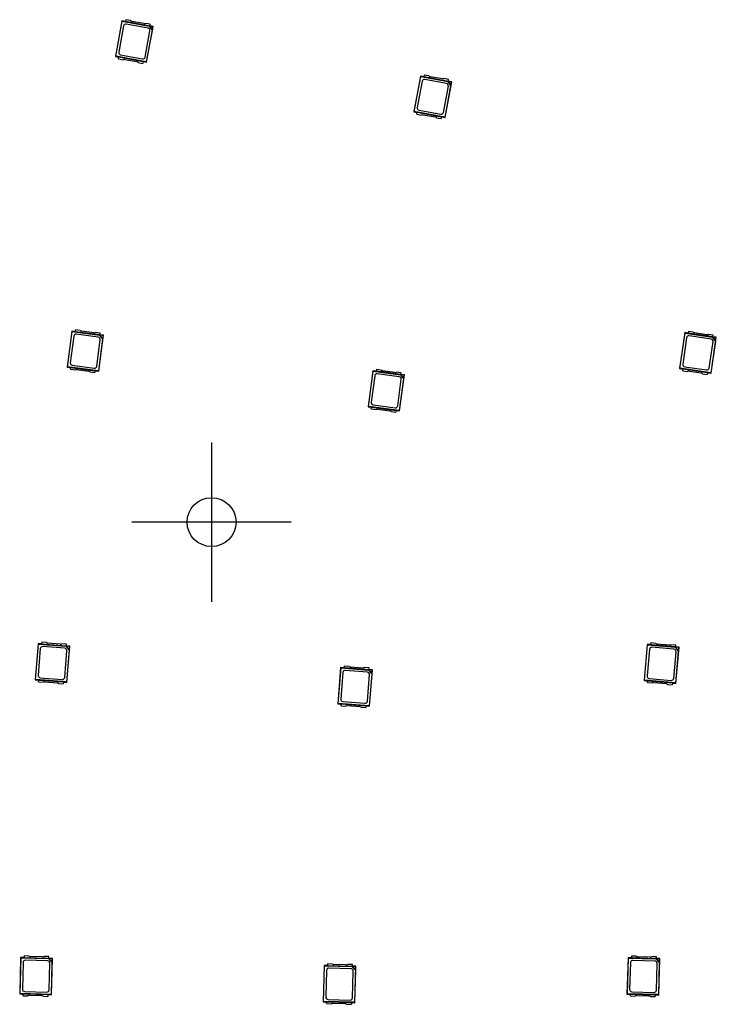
# Model space of a CAD drawing. Header units: millimetres. Extents: x 7 to 819, y 15 to 587.
# Tile 8 of 59: x 203 to 234, y 177 to 220. Entities that reach past the tile are written whole.
import ezdxf
from ezdxf.lldxf.tags import DXFTag

# ---------------------------------------------------------------- set-up
doc = ezdxf.new("R2010")
doc.units = ezdxf.units.MM
doc.layers.add('Default', color=7, linetype='Continuous')
doc.layers.add('RDLED_1-4_802MM_', color=7, linetype='Continuous')
tags = doc.linetypes.add('CENTER2', pattern=[28.575, 19.05, -3.175, 3.175, -3.175]).pattern_tags.tags
tags[10:11] = [DXFTag(74, 4), DXFTag(75, 0), DXFTag(340, '0'), DXFTag(46, 0.0), DXFTag(50, 0.0), DXFTag(44, 0.0), DXFTag(45, 0.0)]
tags[8:9] = [DXFTag(74, 4), DXFTag(75, 0), DXFTag(340, '0'), DXFTag(46, 0.0), DXFTag(50, 0.0), DXFTag(44, 0.0), DXFTag(45, 0.0)]
tags[6:7] = [DXFTag(74, 4), DXFTag(75, 0), DXFTag(340, '0'), DXFTag(46, 0.0), DXFTag(50, 0.0), DXFTag(44, 0.0), DXFTag(45, 0.0)]
tags[4:5] = [DXFTag(74, 4), DXFTag(75, 0), DXFTag(340, '0'), DXFTag(46, 0.0), DXFTag(50, 0.0), DXFTag(44, 0.0), DXFTag(45, 0.0)]

# ---------------------------------------------------------------- blocks, each defined once
blk = doc.blocks.new('SEANNOT_GROUP20')
at = {"layer": 'Default', "color": 7, "linetype": 'CENTER2'}
for p, q in [((211.83, 201.337), (211.83, 194.337)), ((215.33, 197.837), (208.33, 197.837))]:
    blk.add_line(p, q, dxfattribs=at)
blk = doc.blocks.new('SE')
at = {"layer": 'RDLED_1-4_802MM_', "color": 7, "linetype": 'Continuous'}
for p, q in [((207.89, 219.888), (207.598, 218.315)), ((207.618, 218.329), (207.904, 219.868)), ((207.962, 219.659), (207.748, 218.503)), ((208.042, 219.86), (207.89, 219.888)), ((207.89, 219.888), (207.904, 219.868)), ((207.904, 219.868), (209.092, 219.648)), ((208.056, 219.934), (208.041, 219.854)), ((209.113, 219.655), (208.041, 219.854)), ((208.261, 219.896), (208.056, 219.934)), ((209.037, 219.561), (208.078, 219.739)), ((208.853, 219.761), (208.322, 219.859)), ((209.128, 219.735), (208.923, 219.773)), ((208.975, 218.06), (209.267, 219.633)), ((209.092, 219.648), (209.115, 219.649)), ((209.092, 219.648), (209.218, 219.465)), ((209.113, 219.655), (209.128, 219.735)), ((209.267, 219.633), (209.114, 219.661)), ((209.253, 219.624), (209.115, 219.649)), ((209.115, 219.649), (209.227, 219.486)), ((209.227, 219.486), (209.253, 219.624)), ((209.253, 219.624), (209.267, 219.633)), ((208.903, 218.289), (209.117, 219.445)), ((209.218, 219.465), (208.961, 218.08)), ((209.227, 219.486), (209.218, 219.465)), ((207.618, 218.329), (207.598, 218.315)), ((207.598, 218.315), (207.751, 218.287)), ((208.961, 218.08), (207.618, 218.329)), ((207.737, 218.213), (207.752, 218.293)), ((207.752, 218.293), (208.824, 218.095)), ((207.828, 218.387), (208.787, 218.209)), ((207.737, 218.213), (207.942, 218.175)), ((208.012, 218.188), (208.543, 218.089)), ((208.604, 218.052), (208.809, 218.014)), ((208.824, 218.095), (208.809, 218.014)), ((208.823, 218.088), (208.975, 218.06)), ((208.961, 218.08), (208.975, 218.06)), ((221.016, 217.455), (220.725, 215.882)), ((220.745, 215.896), (221.03, 217.436)), ((221.169, 217.427), (221.016, 217.455)), ((221.016, 217.455), (221.03, 217.436)), ((221.03, 217.436), (222.218, 217.215)), ((221.183, 217.501), (221.168, 217.421)), ((222.239, 217.222), (221.168, 217.421)), ((221.388, 217.463), (221.183, 217.501)), ((221.98, 217.328), (221.448, 217.426)), ((221.088, 217.226), (220.874, 216.071)), ((222.164, 217.128), (221.205, 217.306)), ((222.03, 215.856), (222.244, 217.012)), ((222.254, 217.302), (222.049, 217.34)), ((222.344, 217.032), (222.088, 215.647)), ((222.101, 215.627), (222.393, 217.2)), ((222.218, 217.215), (222.241, 217.216)), ((222.218, 217.215), (222.344, 217.032)), ((222.239, 217.222), (222.254, 217.302)), ((222.393, 217.2), (222.241, 217.229)), ((222.379, 217.191), (222.241, 217.216)), ((222.241, 217.216), (222.354, 217.053)), ((222.354, 217.053), (222.344, 217.032)), ((222.354, 217.053), (222.379, 217.191)), ((222.379, 217.191), (222.393, 217.2)), ((220.745, 215.896), (220.725, 215.882)), ((220.725, 215.882), (220.877, 215.854)), ((222.088, 215.647), (220.745, 215.896)), ((220.864, 215.78), (220.878, 215.86)), ((220.864, 215.78), (221.069, 215.742)), ((220.878, 215.86), (221.95, 215.662)), ((220.954, 215.954), (221.913, 215.776)), ((221.138, 215.755), (221.67, 215.656)), ((221.95, 215.662), (221.935, 215.582)), ((221.949, 215.655), (222.101, 215.627)), ((221.73, 215.62), (221.935, 215.582)), ((222.088, 215.647), (222.101, 215.627)), ((205.686, 206.238), (205.477, 204.652)), ((205.496, 204.667), (205.7, 206.219)), ((205.839, 206.218), (205.686, 206.238)), ((205.686, 206.238), (205.7, 206.219)), ((205.7, 206.219), (206.898, 206.061)), ((205.849, 206.292), (205.838, 206.212)), ((206.919, 206.069), (205.838, 206.212)), ((206.056, 206.265), (205.849, 206.292)), ((206.654, 206.161), (206.118, 206.232)), ((206.93, 206.15), (206.723, 206.177)), ((206.919, 206.069), (206.93, 206.15)), ((232.644, 206.171), (232.412, 204.588)), ((232.431, 204.603), (232.658, 206.152)), ((232.797, 206.149), (232.644, 206.171)), ((232.644, 206.171), (232.658, 206.152)), ((232.658, 206.152), (233.854, 205.977)), ((232.808, 206.223), (232.796, 206.142)), ((233.875, 205.984), (232.796, 206.142)), ((233.015, 206.193), (232.808, 206.223)), ((233.611, 206.08), (233.076, 206.159)), ((205.769, 206.013), (205.616, 204.848)), ((206.848, 205.972), (205.882, 206.099)), ((206.781, 204.695), (206.934, 205.86)), ((207.034, 205.885), (206.85, 204.488)), ((206.865, 204.469), (207.074, 206.056)), ((206.898, 206.061), (206.921, 206.064)), ((206.898, 206.061), (207.034, 205.885)), ((207.074, 206.056), (206.92, 206.076)), ((207.06, 206.045), (206.921, 206.064)), ((206.921, 206.064), (207.042, 205.906)), ((207.042, 205.906), (207.034, 205.885)), ((207.042, 205.906), (207.06, 206.045)), ((207.06, 206.045), (207.074, 206.056)), ((232.725, 205.945), (232.554, 204.782)), ((233.803, 205.888), (232.838, 206.029)), ((233.887, 206.065), (233.68, 206.095)), ((233.717, 204.612), (233.887, 205.774)), ((233.987, 205.798), (233.783, 204.405)), ((233.797, 204.385), (234.029, 205.968)), ((233.854, 205.977), (233.877, 205.979)), ((233.854, 205.977), (233.987, 205.798)), ((233.875, 205.984), (233.887, 206.065)), ((234.029, 205.968), (233.876, 205.991)), ((234.016, 205.958), (233.877, 205.979)), ((233.877, 205.979), (233.995, 205.819)), ((233.995, 205.819), (233.987, 205.798)), ((233.995, 205.819), (234.016, 205.958)), ((234.016, 205.958), (234.029, 205.968)), ((205.496, 204.667), (205.477, 204.652)), ((205.477, 204.652), (205.63, 204.632)), ((206.85, 204.488), (205.496, 204.667)), ((205.621, 204.557), (205.631, 204.638)), ((205.621, 204.557), (205.827, 204.53)), ((205.631, 204.638), (206.712, 204.496)), ((205.702, 204.736), (206.669, 204.609)), ((205.896, 204.546), (206.432, 204.476)), ((206.495, 204.442), (206.701, 204.415)), ((206.712, 204.496), (206.701, 204.415)), ((206.711, 204.49), (206.865, 204.469)), ((206.85, 204.488), (206.865, 204.469)), ((218.921, 204.496), (218.713, 202.909)), ((218.732, 202.924), (218.936, 204.477)), ((219.075, 204.476), (218.921, 204.496)), ((218.921, 204.496), (218.936, 204.477)), ((218.936, 204.477), (220.134, 204.319)), ((219.085, 204.55), (219.074, 204.469)), ((220.155, 204.327), (219.074, 204.469)), ((219.292, 204.523), (219.085, 204.55)), ((219.89, 204.419), (219.354, 204.489)), ((220.166, 204.408), (219.959, 204.435)), ((220.155, 204.327), (220.166, 204.408)), ((232.431, 204.603), (232.412, 204.588)), ((232.412, 204.588), (232.565, 204.566)), ((233.783, 204.405), (232.431, 204.603)), ((232.555, 204.492), (232.566, 204.572)), ((232.555, 204.492), (232.761, 204.461)), ((232.566, 204.572), (233.645, 204.414)), ((232.639, 204.669), (233.603, 204.527)), ((232.83, 204.476), (233.365, 204.398)), ((233.645, 204.414), (233.633, 204.334)), ((233.644, 204.408), (233.797, 204.385)), ((233.783, 204.405), (233.797, 204.385)), ((219.005, 204.27), (218.852, 203.105)), ((220.084, 204.229), (219.117, 204.357)), ((220.017, 202.952), (220.17, 204.117)), ((220.27, 204.142), (220.086, 202.746)), ((220.101, 202.727), (220.309, 204.313)), ((220.134, 204.319), (220.157, 204.321)), ((220.134, 204.319), (220.27, 204.142)), ((220.309, 204.313), (220.156, 204.333)), ((220.296, 204.303), (220.157, 204.321)), ((220.157, 204.321), (220.278, 204.164)), ((220.278, 204.164), (220.27, 204.142)), ((220.278, 204.164), (220.296, 204.303)), ((220.296, 204.303), (220.309, 204.313)), ((233.427, 204.364), (233.633, 204.334)), ((218.732, 202.924), (218.713, 202.909)), ((218.713, 202.909), (218.866, 202.889)), ((220.086, 202.746), (218.732, 202.924)), ((218.856, 202.815), (218.867, 202.896)), ((218.856, 202.815), (219.063, 202.788)), ((218.867, 202.896), (219.948, 202.753)), ((218.938, 202.993), (219.905, 202.866)), ((219.132, 202.804), (219.668, 202.733)), ((219.73, 202.7), (219.937, 202.673)), ((219.948, 202.753), (219.937, 202.673)), ((219.947, 202.747), (220.101, 202.727)), ((220.086, 202.746), (220.101, 202.727)), ((204.199, 192.492), (204.073, 190.897)), ((204.091, 190.912), (204.214, 192.473)), ((204.353, 192.48), (204.199, 192.492)), ((204.199, 192.492), (204.214, 192.473)), ((204.294, 192.271), (204.202, 191.1)), ((204.214, 192.473), (205.419, 192.379)), ((204.359, 192.554), (204.353, 192.473)), ((205.439, 192.388), (204.353, 192.473)), ((204.567, 192.538), (204.359, 192.554)), ((205.374, 192.286), (204.402, 192.363)), ((205.17, 192.465), (204.631, 192.508)), ((205.446, 192.469), (205.238, 192.485)), ((205.419, 192.379), (205.442, 192.382)), ((205.419, 192.379), (205.564, 192.209)), ((205.439, 192.388), (205.446, 192.469)), ((205.594, 192.382), (205.44, 192.394)), ((205.582, 192.371), (205.442, 192.382)), ((205.442, 192.382), (205.571, 192.231)), ((205.469, 190.787), (205.594, 192.382)), ((205.571, 192.231), (205.582, 192.371)), ((205.582, 192.371), (205.594, 192.382)), ((230.995, 192.461), (230.855, 190.867)), ((230.874, 190.882), (231.01, 192.442)), ((231.149, 192.447), (230.995, 192.461)), ((230.995, 192.461), (231.01, 192.442)), ((231.01, 192.442), (232.214, 192.337)), ((231.156, 192.522), (231.149, 192.441)), ((232.235, 192.346), (231.149, 192.441)), ((231.364, 192.504), (231.156, 192.522)), ((232.168, 192.245), (231.197, 192.33)), ((231.966, 192.426), (231.427, 192.473)), ((232.242, 192.427), (232.034, 192.445)), ((232.214, 192.337), (232.237, 192.34)), ((232.214, 192.337), (232.357, 192.166)), ((232.235, 192.346), (232.242, 192.427)), ((232.39, 192.339), (232.235, 192.352)), ((232.377, 192.328), (232.237, 192.34)), ((232.237, 192.34), (232.365, 192.188)), ((232.25, 190.745), (232.39, 192.339)), ((232.365, 192.188), (232.377, 192.328)), ((232.377, 192.328), (232.39, 192.339)), ((205.373, 191.008), (205.466, 192.179)), ((205.564, 192.209), (205.453, 190.805)), ((205.571, 192.231), (205.564, 192.209)), ((231.088, 192.239), (230.986, 191.069)), ((232.157, 190.966), (232.259, 192.137)), ((232.357, 192.166), (232.235, 190.763)), ((232.365, 192.188), (232.357, 192.166)), ((217.507, 191.444), (217.382, 189.849)), ((217.4, 189.865), (217.523, 191.426)), ((217.662, 191.432), (217.507, 191.444)), ((217.507, 191.444), (217.523, 191.426)), ((217.523, 191.426), (218.728, 191.331)), ((217.668, 191.507), (217.662, 191.426)), ((218.748, 191.34), (217.662, 191.426)), ((217.876, 191.491), (217.668, 191.507)), ((218.479, 191.418), (217.94, 191.46)), ((218.755, 191.421), (218.547, 191.438)), ((218.748, 191.34), (218.755, 191.421)), ((204.294, 190.992), (205.266, 190.916)), ((217.603, 191.224), (217.511, 190.052)), ((218.683, 191.239), (217.711, 191.315)), ((218.682, 189.96), (218.774, 191.131)), ((218.728, 191.331), (218.75, 191.335)), ((218.728, 191.331), (218.873, 191.162)), ((218.903, 191.334), (218.749, 191.347)), ((218.89, 191.324), (218.75, 191.335)), ((218.75, 191.335), (218.879, 191.184)), ((218.873, 191.162), (218.762, 189.758)), ((218.778, 189.739), (218.903, 191.334)), ((218.879, 191.184), (218.873, 191.162)), ((218.879, 191.184), (218.89, 191.324)), ((218.89, 191.324), (218.903, 191.334)), ((204.091, 190.912), (204.073, 190.897)), ((204.073, 190.897), (204.228, 190.885)), ((205.453, 190.805), (204.091, 190.912)), ((204.222, 190.81), (204.228, 190.891)), ((204.222, 190.81), (204.43, 190.793)), ((204.228, 190.891), (205.315, 190.806)), ((204.498, 190.813), (205.037, 190.771)), ((205.101, 190.741), (205.308, 190.724)), ((205.315, 190.806), (205.308, 190.724)), ((205.314, 190.799), (205.469, 190.787)), ((205.453, 190.805), (205.469, 190.787)), ((230.874, 190.882), (230.855, 190.867)), ((230.855, 190.867), (231.01, 190.853)), ((232.235, 190.763), (230.874, 190.882)), ((231.003, 190.779), (231.01, 190.86)), ((231.003, 190.779), (231.211, 190.761)), ((231.01, 190.86), (232.096, 190.765)), ((231.077, 190.96), (232.048, 190.876)), ((231.279, 190.78), (231.818, 190.733)), ((231.881, 190.702), (232.089, 190.684)), ((232.096, 190.765), (232.089, 190.684)), ((232.096, 190.758), (232.25, 190.745)), ((232.235, 190.763), (232.25, 190.745)), ((217.4, 189.865), (217.382, 189.849)), ((217.382, 189.849), (217.536, 189.837)), ((218.762, 189.758), (217.4, 189.865)), ((217.531, 189.762), (217.537, 189.844)), ((217.531, 189.762), (217.738, 189.746)), ((217.537, 189.844), (218.624, 189.758)), ((217.603, 189.945), (218.575, 189.868)), ((217.806, 189.766), (218.345, 189.723)), ((218.409, 189.693), (218.617, 189.677)), ((218.624, 189.758), (218.617, 189.677)), ((218.623, 189.752), (218.778, 189.739)), ((218.762, 189.758), (218.778, 189.739)), ((203.433, 178.686), (203.391, 177.087)), ((203.409, 177.103), (203.45, 178.669)), ((203.588, 178.682), (203.433, 178.686)), ((203.433, 178.686), (203.45, 178.669)), ((203.45, 178.669), (204.658, 178.637)), ((203.54, 178.471), (203.509, 177.296)), ((203.59, 178.757), (203.588, 178.676)), ((204.677, 178.647), (203.588, 178.676)), ((203.798, 178.752), (203.59, 178.757)), ((204.617, 178.543), (203.643, 178.568)), ((204.404, 178.711), (203.864, 178.725)), ((204.68, 178.729), (204.471, 178.734)), ((204.658, 178.637), (204.68, 178.642)), ((204.658, 178.637), (204.811, 178.475)), ((204.677, 178.647), (204.68, 178.729)), ((204.833, 178.649), (204.678, 178.654)), ((204.82, 178.638), (204.68, 178.642)), ((204.68, 178.642), (204.817, 178.498)), ((204.684, 177.265), (204.715, 178.44)), ((204.811, 178.475), (204.774, 177.067)), ((204.791, 177.05), (204.833, 178.649)), ((204.817, 178.498), (204.811, 178.475)), ((204.817, 178.498), (204.82, 178.638)), ((204.82, 178.638), (204.833, 178.649)), ((230.146, 178.678), (230.099, 177.078)), ((230.117, 177.095), (230.162, 178.66)), ((230.301, 178.673), (230.146, 178.678)), ((230.146, 178.678), (230.162, 178.66)), ((230.162, 178.66), (231.37, 178.625)), ((230.252, 178.462), (230.218, 177.287)), ((230.303, 178.748), (230.3, 178.667)), ((231.39, 178.635), (230.3, 178.667)), ((230.511, 178.742), (230.303, 178.748)), ((231.329, 178.531), (230.355, 178.559)), ((231.117, 178.699), (230.577, 178.715)), ((231.392, 178.716), (231.184, 178.722)), ((231.37, 178.625), (231.392, 178.63)), ((231.37, 178.625), (231.523, 178.463)), ((231.39, 178.635), (231.392, 178.716)), ((231.545, 178.637), (231.39, 178.641)), ((231.533, 178.625), (231.392, 178.63)), ((231.392, 178.63), (231.529, 178.485)), ((231.392, 177.253), (231.426, 178.428)), ((231.523, 178.463), (231.482, 177.055)), ((231.499, 177.038), (231.545, 178.637)), ((231.529, 178.485), (231.523, 178.463)), ((231.529, 178.485), (231.533, 178.625)), ((231.533, 178.625), (231.545, 178.637)), ((216.778, 178.337), (216.737, 176.737)), ((216.754, 176.754), (216.795, 178.319)), ((216.933, 178.333), (216.778, 178.337)), ((216.778, 178.337), (216.795, 178.319)), ((216.795, 178.319), (218.003, 178.288)), ((216.885, 178.121), (216.855, 176.947)), ((216.935, 178.408), (216.933, 178.326)), ((218.023, 178.298), (216.933, 178.326)), ((217.144, 178.402), (216.935, 178.408)), ((217.963, 178.193), (216.988, 178.219)), ((217.75, 178.361), (217.209, 178.375)), ((218.025, 178.379), (217.817, 178.385)), ((218.003, 178.288), (218.025, 178.292)), ((218.003, 178.288), (218.156, 178.126)), ((218.023, 178.298), (218.025, 178.379)), ((218.178, 178.3), (218.023, 178.304)), ((218.166, 178.289), (218.025, 178.292)), ((218.025, 178.292), (218.162, 178.148)), ((218.029, 176.916), (218.06, 178.091)), ((218.156, 178.126), (218.12, 176.718)), ((218.136, 176.701), (218.178, 178.3)), ((218.162, 178.148), (218.156, 178.126)), ((218.162, 178.148), (218.166, 178.289)), ((218.166, 178.289), (218.178, 178.3)), ((203.607, 177.194), (204.581, 177.168)), ((230.315, 177.185), (231.289, 177.156)), ((203.409, 177.103), (203.391, 177.087)), ((203.391, 177.087), (203.546, 177.083)), ((204.774, 177.067), (203.409, 177.103)), ((203.544, 177.008), (203.546, 177.089)), ((203.544, 177.008), (203.753, 177.002)), ((203.546, 177.089), (204.636, 177.061)), ((203.819, 177.025), (204.36, 177.011)), ((204.425, 176.985), (204.634, 176.979)), ((204.636, 177.061), (204.634, 176.979)), ((204.636, 177.054), (204.791, 177.05)), ((204.774, 177.067), (204.791, 177.05)), ((216.754, 176.754), (216.737, 176.737)), ((216.737, 176.737), (216.892, 176.733)), ((218.12, 176.718), (216.754, 176.754)), ((216.89, 176.658), (216.892, 176.74)), ((216.892, 176.74), (217.981, 176.711)), ((216.952, 176.844), (217.927, 176.819)), ((217.981, 176.711), (217.979, 176.63)), ((217.981, 176.705), (218.136, 176.701)), ((218.12, 176.718), (218.136, 176.701)), ((230.117, 177.095), (230.099, 177.078)), ((230.099, 177.078), (230.254, 177.074)), ((231.482, 177.055), (230.117, 177.095)), ((230.252, 176.999), (230.254, 177.08)), ((230.252, 176.999), (230.46, 176.993)), ((230.254, 177.08), (231.344, 177.049)), ((230.527, 177.016), (231.068, 177)), ((231.133, 176.973), (231.341, 176.967)), ((231.344, 177.049), (231.341, 176.967)), ((231.344, 177.042), (231.499, 177.038)), ((231.482, 177.055), (231.499, 177.038)), ((216.89, 176.658), (217.098, 176.653)), ((217.165, 176.676), (217.705, 176.662)), ((217.771, 176.635), (217.979, 176.63))]:
    blk.add_line(p, q, dxfattribs=at)
blk.add_circle((211.83, 197.837), 1.075, dxfattribs=at)
for centre, start, end in [((208.06, 219.641), 79.4999, 169.4999), ((208.34, 219.957), 218.0903, 259.4999), ((208.871, 219.859), 259.4999, 300.9096), ((209.019, 219.463), 349.4999, 79.4999), ((207.846, 218.485), 169.4999, 259.4999), ((208.805, 218.308), 259.4999, 349.4999), ((207.994, 218.089), 79.4999, 120.9096), ((208.525, 217.991), 38.0903, 79.4999), ((221.466, 217.525), 218.0903, 259.4999), ((221.187, 217.208), 79.4999, 169.4999), ((221.998, 217.426), 259.4999, 300.9096), ((222.145, 217.03), 349.4999, 79.4999), ((220.973, 216.052), 169.4999, 259.4999), ((221.12, 215.656), 79.4999, 120.9096), ((221.652, 215.558), 38.0903, 79.4999), ((221.931, 215.875), 259.4999, 349.4999), ((206.131, 206.331), 221.0903, 262.5), ((206.667, 206.26), 262.5, 303.9096), ((233.091, 206.257), 220.2571, 261.6667), ((205.869, 206), 82.5, 172.5), ((206.835, 205.873), 352.5, 82.5), ((232.823, 205.93), 81.6667, 171.6667), ((233.626, 206.179), 261.6667, 303.0763), ((233.788, 205.789), 351.6667, 81.6667), ((205.715, 204.835), 172.5, 262.5), ((205.883, 204.447), 82.5, 123.9096), ((206.419, 204.377), 41.0903, 82.5), ((206.682, 204.708), 262.5, 352.5), ((219.367, 204.588), 221.0903, 262.5), ((219.903, 204.518), 262.5, 303.9096), ((232.653, 204.768), 171.6667, 261.6667), ((232.816, 204.378), 81.6667, 123.0763), ((233.35, 204.299), 40.2571, 81.6667), ((233.618, 204.626), 261.6667, 351.6667), ((219.104, 204.257), 82.5, 172.5), ((220.071, 204.13), 352.5, 82.5), ((218.951, 203.092), 172.5, 262.5), ((219.119, 202.705), 82.5, 123.9096), ((219.655, 202.634), 41.0903, 82.5), ((219.918, 202.965), 262.5, 352.5), ((204.394, 192.263), 85.5, 175.5), ((204.639, 192.608), 224.0903, 265.5), ((205.178, 192.565), 265.5, 306.9096), ((205.366, 192.187), 355.5, 85.5), ((231.188, 192.231), 85, 175), ((231.436, 192.573), 223.5904, 265), ((231.975, 192.526), 265, 306.4096), ((232.159, 192.146), 355, 85), ((217.948, 191.56), 224.0903, 265.5), ((218.487, 191.518), 265.5, 306.9096), ((204.302, 191.092), 175.5, 265.5), ((205.274, 191.015), 265.5, 355.5), ((217.703, 191.216), 85.5, 175.5), ((218.675, 191.139), 355.5, 85.5), ((231.086, 191.06), 175, 265), ((204.49, 190.713), 85.5, 126.9096), ((205.029, 190.671), 44.0903, 85.5), ((231.27, 190.68), 85, 126.4096), ((231.809, 190.633), 43.5904, 85), ((232.057, 190.975), 265, 355), ((217.61, 190.044), 175.5, 265.5), ((217.799, 189.666), 85.5, 126.9096), ((218.338, 189.624), 44.0903, 85.5), ((218.582, 189.968), 265.5, 355.5), ((203.64, 178.468), 88.5, 178.5), ((203.867, 178.825), 227.0904, 268.5), ((204.407, 178.811), 268.5, 309.9096), ((204.615, 178.443), 358.5, 88.5), ((230.352, 178.459), 88.3333, 178.3333), ((230.579, 178.815), 226.9237, 268.3333), ((231.12, 178.799), 268.3333, 309.7429), ((231.326, 178.431), 358.3333, 88.3333), ((216.985, 178.119), 88.5, 178.5), ((217.212, 178.475), 227.0904, 268.5), ((217.752, 178.461), 268.5, 309.9096), ((217.96, 178.093), 358.5, 88.5), ((203.609, 177.294), 178.5, 268.5), ((204.584, 177.268), 268.5, 358.5), ((230.318, 177.285), 178.3333, 268.3333), ((231.292, 177.256), 268.3333, 358.3333), ((203.817, 176.925), 88.5, 129.9096), ((204.357, 176.911), 47.0904, 88.5), ((216.955, 176.944), 178.5, 268.5), ((217.929, 176.919), 268.5, 358.5), ((230.524, 176.916), 88.3333, 129.7429), ((231.065, 176.9), 46.9237, 88.3333), ((217.162, 176.576), 88.5, 129.9096), ((217.703, 176.562), 47.0904, 88.5)]:
    blk.add_arc(centre, 0.1, start, end, dxfattribs=at)

msp = doc.modelspace()

# ---------------------------------------------------------------- block references
at = {"layer": 'Default'}
for name in ['SE', 'SEANNOT_GROUP20']:
    msp.add_blockref(name, (0, 0), dxfattribs=at)

doc.saveas('drawing.dxf')
